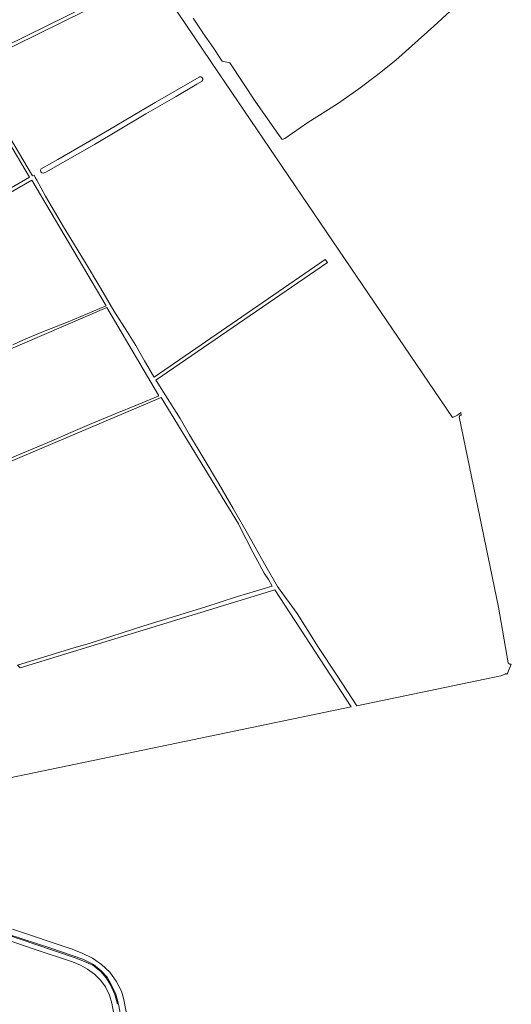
# Model space of a CAD drawing. Header units: metres. Extents: x 200031 to 204075, y 460125 to 464703.
# Tile 175 of 178: x 203617 to 203938, y 463139 to 463783. Entities that reach past the tile are written whole.
import ezdxf

# ---------------------------------------------------------------- set-up
doc = ezdxf.new("R2010")
doc.units = ezdxf.units.M
doc.header["$LTSCALE"] = 2
for name, color, linetype, lineweight in [('B-WE-GR-GRAS-GV', 253, 'Continuous', 13), ('B-WE-OG-WEG-GV', 253, 'Continuous', 18), ('B-WE-VH-VERHARDING_ASFALT-GV', 253, 'Continuous', 18)]:
    doc.layers.add(name, color=color, linetype=linetype, lineweight=lineweight)

msp = doc.modelspace()

# ---------------------------------------------------------------- linework, layer by layer
at = {"layer": 'B-WE-GR-GRAS-GV', "flags": 128}
for points in [[(203904.738, 463526.356), (203902.576, 463524.587), (203899.411, 463523.133), (203821.099, 463638.559), (203747.157, 463747.669), (203698.55, 463819.753)], [(203557.613, 463641.916), (203623.326, 463680.086), (203580.359, 463752.414), (203688.149, 463805.643)], [(203689.645, 463803.982), (203583.385, 463751.436), (203625.218, 463681.017), (203626.203, 463681.519), (203627.012, 463680.036), (203628.062, 463678.17), (203633.74, 463667.731), (203645.546, 463647.741), (203659.191, 463625.24), (203669.712, 463607.405), (203678.355, 463592.688), (203687.258, 463578.767), (203692.577, 463570.167), (203698.287, 463559.999), (203704.281, 463549.956), (203704.669, 463549.306), (203816.259, 463626.356), (203817.754, 463624.362), (203705.755, 463547.487), (203707.399, 463544.731), (203708.016, 463543.698), (203721.547, 463522.396), (203727.791, 463511.706), (203736.553, 463496.914), (203746.617, 463480.155), (203756.179, 463463.552), (203766.502, 463445.587), (203776.567, 463427.418), (203785.202, 463412.649), (203797.994, 463394.844), (203811.898, 463372.799), (203823.984, 463354.68), (203837.004, 463334.632), (203930.924, 463354.113), (203933.734, 463355.349), (203933.8, 463355.378), (203933.867, 463355.404), (203933.936, 463355.426), (203934.006, 463355.444), (203934.077, 463355.458), (203934.148, 463355.469), (203934.22, 463355.475), (203934.292, 463355.477), (203934.364, 463355.475), (203934.436, 463355.47), (203934.508, 463355.46), (203934.578, 463355.446), (203934.648, 463355.429), (203934.717, 463355.407), (203934.785, 463355.382), (203934.851, 463355.353), (203934.915, 463355.321), (203934.978, 463355.285), (203935.012, 463355.263), (203937.78, 463361.816), (203937.759, 463361.811), (203937.673, 463361.794), (203937.586, 463361.781), (203937.498, 463361.772), (203937.41, 463361.767), (203937.322, 463361.766), (203937.234, 463361.77), (203937.147, 463361.777), (203937.059, 463361.788), (203936.973, 463361.803), (203936.887, 463361.822), (203936.802, 463361.844), (203936.718, 463361.871), (203936.636, 463361.902), (203936.555, 463361.936), (203936.475, 463361.974), (203936.398, 463362.015), (203936.322, 463362.06), (203936.248, 463362.108), (203936.177, 463362.16), (203936.108, 463362.214), (203936.042, 463362.272), (203935.978, 463362.333), (203935.918, 463362.397), (203935.86, 463362.463), (203935.805, 463362.532), (203935.754, 463362.603), (203935.705, 463362.677), (203935.661, 463362.752), (203929.483, 463399.124), (203903.858, 463523.465), (203903.872, 463523.54), (203903.89, 463523.614), (203903.911, 463523.687), (203903.937, 463523.759), (203903.966, 463523.83), (203903.999, 463523.899), (203904.035, 463523.966), (203904.075, 463524.031), (203904.119, 463524.094), (203904.165, 463524.154), (203904.215, 463524.212), (203904.267, 463524.268), (203904.323, 463524.32), (203904.381, 463524.37), (203904.441, 463524.416), (203904.504, 463524.459), (203904.569, 463524.499), (203904.637, 463524.535), (203904.706, 463524.568), (203904.776, 463524.597), (203904.848, 463524.623), (203904.921, 463524.644), (203904.996, 463524.662), (203905.072, 463524.676), (203904.738, 463526.356)], [(203729.992, 463784.114), (203735.729, 463775.646), (203736.499, 463774.509), (203743.062, 463764.822), (203748.153, 463757.307), (203749.105, 463755.903), (203754.049, 463754.794), (203770.963, 463729.153), (203785.831, 463707.937), (203788.099, 463704.701), (203789.844, 463705.46), (203804.973, 463715.872), (203824.306, 463728.061), (203838.238, 463737.85), (203850.621, 463747.169), (203862.329, 463756.677), (203872.784, 463765.999), (203887.251, 463778.88), (203897.909, 463788.618)], [(203612.382, 463570.478), (203619.367, 463573.877), (203632.442, 463579.337), (203648.475, 463585.664), (203673.344, 463596.128), (203624.845, 463678.273), (203600.821, 463664.356)], [(203707.488, 463537.634), (203673.81, 463594.86), (203590.201, 463559.009)], [(203593.404, 463284.072), (203833.222, 463333.848), (203783.48, 463410.445), (203617.057, 463359.38), (203615.431, 463361.186), (203651.606, 463372.197), (203662.825, 463375.459), (203697.883, 463386.955), (203737.619, 463399.1), (203759.057, 463406.043), (203770.708, 463409.605), (203781.576, 463412.882), (203779.256, 463417.177), (203776.429, 463421.326), (203769.13, 463434.953), (203759.912, 463452.987), (203759.667, 463453.44), (203709.264, 463536.122), (203544.428, 463466.272)], [(203590.595, 463488.056), (203618.703, 463499.802), (203637.45, 463507.5), (203650.336, 463513.218), (203664.026, 463519.015), (203679.069, 463525.345), (203694.191, 463531.474), (203707.164, 463537.011)], [(203678.175, 463134.4), (203676.983, 463140.091), (203675.441, 463145.419), (203672.856, 463150.879), (203669.847, 463155.003), (203665.742, 463159.152), (203661.127, 463162.352), (203656.621, 463164.923), (203651.312, 463167.129), (203626.388, 463175.517), (203606.77, 463182.142)]]:
    msp.add_lwpolyline(points, dxfattribs=at)
msp.add_lwpolyline([(203734.014, 463745.621), (203734.053, 463745.638), (203734.13, 463745.667), (203734.207, 463745.692), (203734.286, 463745.714), (203734.366, 463745.732), (203734.447, 463745.745), (203734.528, 463745.755), (203734.609, 463745.761), (203734.691, 463745.763), (203734.773, 463745.761), (203734.854, 463745.755), (203734.935, 463745.744), (203735.016, 463745.73), (203735.096, 463745.712), (203735.174, 463745.69), (203735.252, 463745.665), (203735.328, 463745.635), (203735.403, 463745.602), (203735.476, 463745.565), (203735.547, 463745.525), (203735.616, 463745.481), (203735.683, 463745.434), (203735.747, 463745.384), (203735.809, 463745.33), (203735.868, 463745.274), (203735.925, 463745.215), (203735.978, 463745.153), (203736.029, 463745.089), (203736.076, 463745.022), (203736.119, 463744.953), (203736.16, 463744.882), (203736.197, 463744.809), (203736.23, 463744.734), (203736.259, 463744.658), (203736.285, 463744.58), (203736.307, 463744.502), (203736.325, 463744.422), (203736.339, 463744.341), (203736.35, 463744.26), (203736.356, 463744.179), (203736.358, 463744.097), (203736.356, 463744.015), (203736.351, 463743.934), (203736.341, 463743.853), (203736.327, 463743.772), (203736.309, 463743.692), (203736.288, 463743.614), (203736.263, 463743.536), (203736.233, 463743.459), (203736.201, 463743.385), (203736.164, 463743.311), (203736.124, 463743.24), (203736.081, 463743.171), (203736.034, 463743.104), (203735.984, 463743.039), (203735.931, 463742.977), (203732.41, 463740.929), (203718.988, 463732.955), (203699.233, 463721.61), (203665.648, 463701.6), (203633.838, 463683.397), (203632.105, 463682.852), (203631.237, 463682.887), (203630.543, 463683.694), (203630.46, 463684.748), (203630.965, 463685.501), (203641.841, 463691.74), (203670.607, 463708.5), (203705.29, 463728.961)], close=True, dxfattribs=at)
at = {"layer": 'B-WE-GR-GRAS-GV'}
msp.add_lwpolyline([(203707.164, 463537.011, 0.3738349), (203707.488, 463537.634)], format="xyb", dxfattribs=at)
at = {"layer": 'B-WE-OG-WEG-GV', "flags": 128}
for points in [[(203608.261, 463185.003), (203627.407, 463178.538), (203652.433, 463170.115), (203658.028, 463167.791), (203664.682, 463165.042), (203669.723, 463160.897), (203673.364, 463156.754), (203676.07, 463152.072), (203678.969, 463145.784), (203680.772, 463139.437)], [(203683.157, 463130.373), (203681.356, 463139.577), (203679.533, 463145.993), (203676.603, 463152.348), (203673.854, 463157.106), (203670.142, 463161.33), (203665.008, 463165.551), (203658.052, 463168.935), (203637.275, 463176.148), (203609.139, 463185.267)]]:
    msp.add_lwpolyline(points, dxfattribs=at)
at = {"layer": 'B-WE-VH-VERHARDING_ASFALT-GV', "flags": 128}
for points in [[(203686.375, 463134.556), (203684.627, 463143.391), (203683.23, 463147.935), (203679.777, 463154.516), (203675.663, 463160.425), (203670.346, 463165.549), (203664.471, 463169.534), (203657.685, 463172.944), (203650.398, 463175.66), (203612.124, 463188.482)], [(203609.139, 463185.267), (203637.275, 463176.148), (203658.052, 463168.935), (203665.008, 463165.551), (203670.142, 463161.33), (203673.854, 463157.106), (203676.603, 463152.348), (203679.533, 463145.993), (203681.356, 463139.577), (203683.157, 463130.373)]]:
    msp.add_lwpolyline(points, dxfattribs=at)

doc.saveas('drawing.dxf')
